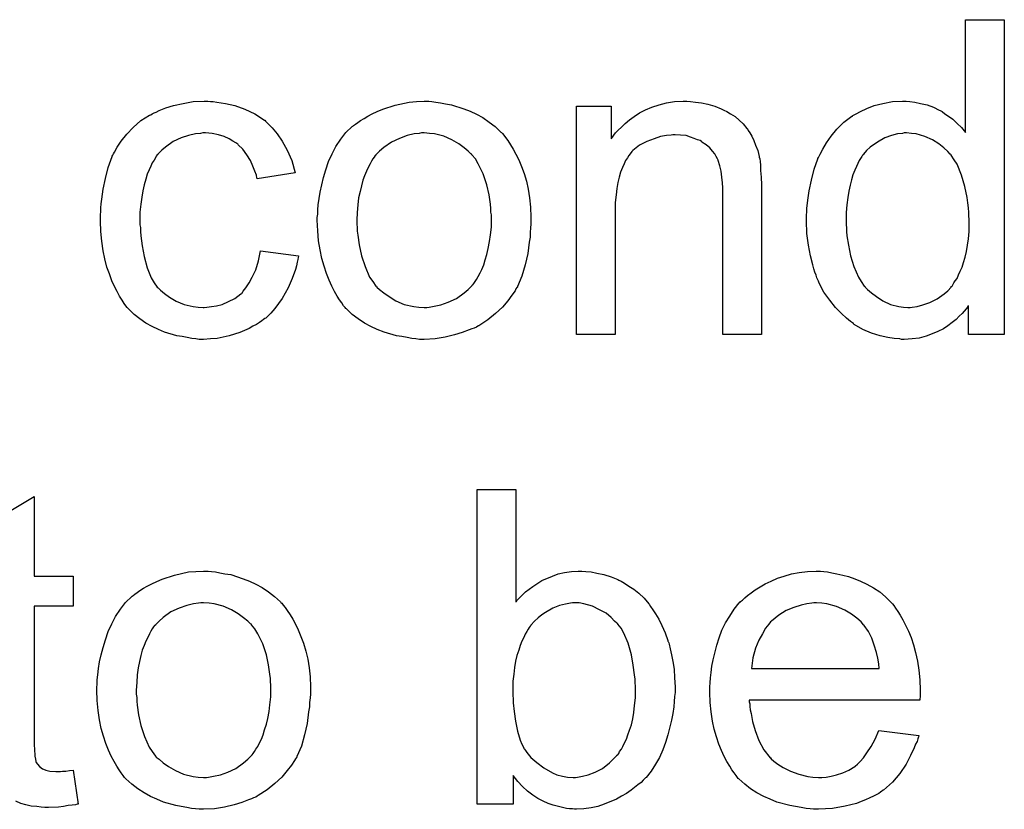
# Model space of a CAD drawing. Extents: x -2 to 8.5, y -2.9 to 5.2.
# Tile 97 of 207: x 4.72 to 4.97, y 0.195 to 0.395. Entities that reach past the tile are written whole.
import ezdxf

# ---------------------------------------------------------------- set-up
doc = ezdxf.new("R2010")
doc.units = 0
doc.layers.add('acc-ni-360-20-out-a_document', color=1, linetype='CONTINUOUS')

msp = doc.modelspace()

# ---------------------------------------------------------------- linework, layer by layer
at = {"layer": 'acc-ni-360-20-out-a_document', "color": 1}
for points in [[(4.970072, 0.315425), (4.960932, 0.315425), (4.960932, 0.322714), (4.960816, 0.322598), (4.960701, 0.322367), (4.960354, 0.321904), (4.959891, 0.321325), (4.959312, 0.320747), (4.958618, 0.320053), (4.957808, 0.319243), (4.956767, 0.318433), (4.955726, 0.317623), (4.954569, 0.316813), (4.95318, 0.316119), (4.951676, 0.31554), (4.950172, 0.314962), (4.948436, 0.314499), (4.946585, 0.314268), (4.944618, 0.314152), (4.943924, 0.314152), (4.943461, 0.314268), (4.942073, 0.314383), (4.940453, 0.314615), (4.938486, 0.315077), (4.936288, 0.315772), (4.93409, 0.316697), (4.931891, 0.31797), (4.931776, 0.31797), (4.93166, 0.318201), (4.930966, 0.318664), (4.929925, 0.31959), (4.928652, 0.320747), (4.927148, 0.322251), (4.925644, 0.324102), (4.92414, 0.326185), (4.922867, 0.328614), (4.922867, 0.32873), (4.922751, 0.328962), (4.922635, 0.329309), (4.922404, 0.329771), (4.922173, 0.330466), (4.921825, 0.331276), (4.921594, 0.332085), (4.921363, 0.333127), (4.920784, 0.335441), (4.920206, 0.338102), (4.919859, 0.34111), (4.919743, 0.34435), (4.919743, 0.344465), (4.919743, 0.344697), (4.919743, 0.345159), (4.919743, 0.345854), (4.919859, 0.346548), (4.919859, 0.347474), (4.92009, 0.349556), (4.920437, 0.351986), (4.921016, 0.354647), (4.92171, 0.357424), (4.922635, 0.360085), (4.922635, 0.3602), (4.922751, 0.360432), (4.922983, 0.360779), (4.923214, 0.361242), (4.923908, 0.362514), (4.924834, 0.364134), (4.925991, 0.36587), (4.927495, 0.367605), (4.92923, 0.369457), (4.931313, 0.370961), (4.931429, 0.370961), (4.931544, 0.371076), (4.931891, 0.371308), (4.932354, 0.371539), (4.933511, 0.372118), (4.935131, 0.372928), (4.936982, 0.373622), (4.939181, 0.3742), (4.94161, 0.374663), (4.944156, 0.374779), (4.945081, 0.374779), (4.946007, 0.374663), (4.947279, 0.374547), (4.948784, 0.3742), (4.950403, 0.373853), (4.952023, 0.373275), (4.953527, 0.372465), (4.953759, 0.372349), (4.954221, 0.372118), (4.954916, 0.371539), (4.955841, 0.370961), (4.956998, 0.370151), (4.95804, 0.369109), (4.959197, 0.368068), (4.960238, 0.366795), (4.960238, 0.395489), (4.970072, 0.395489), (4.970072, 0.315425)], [(4.76806, 0.374663), (4.768754, 0.374663), (4.76968, 0.374547), (4.771878, 0.3742), (4.774308, 0.373622), (4.776853, 0.372696), (4.779399, 0.371539), (4.781828, 0.369919), (4.781944, 0.369919), (4.78206, 0.369688), (4.782754, 0.368994), (4.783795, 0.367952), (4.785068, 0.366448), (4.786341, 0.364597), (4.787614, 0.362283), (4.78877, 0.359622), (4.78958, 0.356498), (4.779977, 0.354994), (4.779977, 0.35511), (4.779862, 0.355225), (4.779746, 0.35592), (4.779399, 0.356961), (4.77882, 0.358233), (4.778242, 0.359622), (4.777316, 0.361126), (4.776275, 0.362514), (4.775118, 0.363671), (4.775002, 0.363787), (4.774539, 0.364134), (4.77373, 0.364597), (4.772804, 0.365175), (4.771531, 0.365754), (4.770143, 0.366217), (4.768523, 0.366564), (4.766788, 0.36668), (4.766093, 0.36668), (4.765515, 0.366564), (4.764242, 0.366448), (4.762507, 0.365985), (4.760655, 0.365407), (4.758573, 0.364481), (4.756606, 0.363093), (4.75568, 0.362283), (4.754755, 0.361357), (4.754755, 0.361242), (4.754523, 0.361126), (4.754292, 0.360779), (4.75406, 0.360316), (4.753713, 0.359738), (4.753251, 0.359043), (4.752904, 0.358233), (4.752441, 0.357308), (4.751978, 0.356151), (4.751631, 0.354878), (4.751168, 0.35349), (4.750821, 0.351986), (4.75059, 0.350366), (4.750358, 0.348515), (4.750127, 0.346548), (4.750127, 0.344465), (4.750127, 0.344349), (4.750127, 0.344002), (4.750127, 0.343308), (4.750242, 0.342614), (4.750242, 0.341573), (4.750358, 0.340531), (4.750705, 0.337986), (4.751168, 0.335209), (4.751978, 0.332317), (4.753019, 0.329771), (4.753713, 0.328499), (4.754523, 0.327457), (4.754755, 0.327226), (4.755333, 0.326647), (4.756374, 0.325837), (4.757647, 0.324912), (4.759383, 0.323871), (4.76135, 0.323061), (4.763664, 0.322482), (4.764936, 0.322366), (4.766209, 0.322251), (4.76644, 0.322251), (4.767135, 0.322366), (4.768292, 0.322482), (4.769564, 0.322714), (4.771068, 0.323061), (4.772688, 0.323755), (4.774308, 0.324565), (4.775812, 0.325722), (4.776043, 0.325837), (4.776391, 0.326416), (4.777085, 0.327226), (4.777895, 0.328499), (4.778705, 0.330003), (4.77963, 0.331854), (4.780324, 0.334168), (4.780787, 0.336713), (4.790506, 0.335441), (4.790506, 0.335325), (4.79039, 0.334978), (4.790275, 0.334515), (4.790159, 0.333821), (4.789927, 0.332895), (4.789696, 0.33197), (4.788886, 0.329656), (4.787845, 0.327226), (4.786341, 0.324565), (4.78449, 0.322019), (4.783448, 0.320862), (4.782291, 0.319705), (4.782176, 0.31959), (4.781944, 0.319474), (4.781597, 0.319243), (4.781134, 0.318896), (4.780556, 0.318433), (4.779746, 0.31797), (4.77882, 0.317507), (4.777895, 0.316929), (4.775581, 0.315887), (4.772804, 0.315077), (4.769796, 0.314383), (4.76806, 0.314267), (4.766325, 0.314152), (4.765168, 0.314152), (4.764358, 0.314267), (4.763316, 0.314383), (4.762159, 0.314615), (4.760887, 0.314846), (4.759498, 0.315077), (4.756374, 0.316003), (4.75487, 0.316697), (4.753251, 0.317391), (4.751631, 0.318317), (4.750127, 0.319358), (4.748623, 0.320515), (4.747234, 0.321904), (4.747118, 0.322019), (4.746887, 0.322251), (4.74654, 0.322714), (4.746077, 0.323292), (4.745614, 0.324102), (4.74492, 0.325143), (4.744342, 0.3263), (4.743648, 0.327573), (4.742953, 0.329077), (4.742375, 0.330813), (4.741681, 0.332548), (4.741218, 0.334631), (4.740755, 0.336713), (4.740408, 0.339143), (4.740176, 0.341573), (4.740061, 0.344234), (4.740061, 0.344349), (4.740061, 0.344697), (4.740061, 0.345159), (4.740061, 0.345854), (4.740176, 0.346663), (4.740176, 0.347589), (4.740292, 0.34863), (4.740408, 0.349787), (4.740755, 0.352333), (4.741333, 0.35511), (4.742028, 0.357886), (4.743069, 0.360663), (4.743069, 0.360779), (4.743185, 0.36101), (4.743416, 0.361357), (4.743648, 0.36182), (4.744342, 0.363093), (4.745383, 0.364597), (4.746771, 0.366332), (4.748391, 0.368068), (4.750358, 0.369803), (4.752556, 0.371192), (4.752672, 0.371192), (4.752904, 0.371308), (4.753251, 0.371539), (4.753713, 0.37177), (4.754292, 0.372002), (4.754986, 0.372349), (4.756722, 0.373043), (4.758689, 0.373622), (4.761118, 0.3742), (4.763664, 0.374663), (4.76644, 0.374779), (4.767366, 0.374779), (4.76806, 0.374663)], [(4.824406, 0.374663), (4.825447, 0.374547), (4.826604, 0.374316), (4.827877, 0.374084), (4.829381, 0.373853), (4.832505, 0.372812), (4.834125, 0.372233), (4.835745, 0.371423), (4.837364, 0.370613), (4.838984, 0.369456), (4.840488, 0.368299), (4.841993, 0.366911), (4.842108, 0.366795), (4.84234, 0.366564), (4.842687, 0.366101), (4.84315, 0.365523), (4.843728, 0.364713), (4.844422, 0.363671), (4.845116, 0.362514), (4.845811, 0.361242), (4.846505, 0.359853), (4.847199, 0.358118), (4.847893, 0.356382), (4.848472, 0.354415), (4.848935, 0.352333), (4.849282, 0.350135), (4.849513, 0.34782), (4.849629, 0.345275), (4.849629, 0.345159), (4.849629, 0.344812), (4.849629, 0.344234), (4.849629, 0.343424), (4.849513, 0.342498), (4.849397, 0.341341), (4.849397, 0.340184), (4.849166, 0.338912), (4.848819, 0.336019), (4.848125, 0.333127), (4.847315, 0.330234), (4.846158, 0.327573), (4.846158, 0.327457), (4.846042, 0.327342), (4.845811, 0.326995), (4.845579, 0.326532), (4.844769, 0.325375), (4.843728, 0.323986), (4.84234, 0.322366), (4.840604, 0.320747), (4.838637, 0.319127), (4.836323, 0.317623), (4.836208, 0.317623), (4.836092, 0.317507), (4.835745, 0.317276), (4.835166, 0.317044), (4.834588, 0.316813), (4.833894, 0.316582), (4.832158, 0.315887), (4.830191, 0.315309), (4.827761, 0.31473), (4.825216, 0.314267), (4.822439, 0.314152), (4.821282, 0.314152), (4.820357, 0.314267), (4.819315, 0.314383), (4.818158, 0.314615), (4.81677, 0.314846), (4.815382, 0.315077), (4.812258, 0.316003), (4.810522, 0.316697), (4.808902, 0.317391), (4.807283, 0.318317), (4.805663, 0.319358), (4.804159, 0.320515), (4.802654, 0.321904), (4.802539, 0.322019), (4.802307, 0.322251), (4.80196, 0.322714), (4.801498, 0.323408), (4.800919, 0.324218), (4.800341, 0.325143), (4.799646, 0.3263), (4.798952, 0.327689), (4.798258, 0.329193), (4.797564, 0.330928), (4.796985, 0.332779), (4.796407, 0.334746), (4.795944, 0.336945), (4.795597, 0.339259), (4.795365, 0.341804), (4.79525, 0.344465), (4.79525, 0.344697), (4.79525, 0.345159), (4.795365, 0.345969), (4.795365, 0.347126), (4.795481, 0.348399), (4.795712, 0.350019), (4.795944, 0.351639), (4.796407, 0.35349), (4.796869, 0.355341), (4.797448, 0.357308), (4.798142, 0.35939), (4.799068, 0.361357), (4.799993, 0.363209), (4.801266, 0.36506), (4.802539, 0.366795), (4.804159, 0.368299), (4.804274, 0.368415), (4.804506, 0.368531), (4.804968, 0.368878), (4.805547, 0.369341), (4.806241, 0.369803), (4.807167, 0.370382), (4.808092, 0.370961), (4.809249, 0.371539), (4.810522, 0.372118), (4.81191, 0.372696), (4.815034, 0.373737), (4.818621, 0.374547), (4.820472, 0.374663), (4.822439, 0.374779), (4.823596, 0.374779), (4.824406, 0.374663)], [(4.890239, 0.374663), (4.891512, 0.374547), (4.893016, 0.374316), (4.894636, 0.373969), (4.896372, 0.373506), (4.897991, 0.372812), (4.898223, 0.372696), (4.898685, 0.372465), (4.899495, 0.372118), (4.900421, 0.371539), (4.901578, 0.370845), (4.902619, 0.369919), (4.903661, 0.368994), (4.904586, 0.367837), (4.904702, 0.367721), (4.904933, 0.367258), (4.90528, 0.36668), (4.905859, 0.36587), (4.906322, 0.364713), (4.906784, 0.363556), (4.907363, 0.362167), (4.90771, 0.360663), (4.90771, 0.360548), (4.907826, 0.360085), (4.907941, 0.35939), (4.908057, 0.358465), (4.908057, 0.357077), (4.908173, 0.355457), (4.908289, 0.35349), (4.908289, 0.35106), (4.908289, 0.315425), (4.898454, 0.315425), (4.898454, 0.350597), (4.898454, 0.350713), (4.898454, 0.350829), (4.898454, 0.351639), (4.898454, 0.35268), (4.898338, 0.353953), (4.898223, 0.355457), (4.897991, 0.356961), (4.897644, 0.358349), (4.897297, 0.359622), (4.897297, 0.359738), (4.897066, 0.360085), (4.896719, 0.360663), (4.896372, 0.361357), (4.895793, 0.362052), (4.895099, 0.362861), (4.894173, 0.363671), (4.893132, 0.364366), (4.893016, 0.364481), (4.892669, 0.364713), (4.891975, 0.364944), (4.891165, 0.365291), (4.890239, 0.365638), (4.889082, 0.365985), (4.887694, 0.366101), (4.886306, 0.366217), (4.885727, 0.366217), (4.885264, 0.366101), (4.884107, 0.365985), (4.882603, 0.365754), (4.880983, 0.365175), (4.879132, 0.364481), (4.877281, 0.363556), (4.875546, 0.362167), (4.875314, 0.361936), (4.874851, 0.361357), (4.874504, 0.360895), (4.874157, 0.360316), (4.873694, 0.359622), (4.873347, 0.358812), (4.872884, 0.357886), (4.872422, 0.356729), (4.872074, 0.355457), (4.871727, 0.354068), (4.871496, 0.352564), (4.871265, 0.350944), (4.871033, 0.348978), (4.871033, 0.347011), (4.871033, 0.315425), (4.861199, 0.315425), (4.861199, 0.373506), (4.869992, 0.373506), (4.869992, 0.365175), (4.870108, 0.365291), (4.870339, 0.365638), (4.870686, 0.366101), (4.871149, 0.36668), (4.871843, 0.367374), (4.872653, 0.368184), (4.873579, 0.369109), (4.874736, 0.370035), (4.875893, 0.370845), (4.877281, 0.37177), (4.878785, 0.37258), (4.880405, 0.373274), (4.882256, 0.373853), (4.884107, 0.374316), (4.88619, 0.374663), (4.888388, 0.374779), (4.889314, 0.374779), (4.890239, 0.374663)], [(4.822439, 0.36668), (4.821745, 0.36668), (4.821167, 0.366564), (4.819894, 0.366448), (4.818158, 0.365985), (4.816191, 0.365291), (4.814109, 0.364366), (4.812142, 0.362977), (4.811101, 0.362052), (4.810175, 0.361126), (4.810175, 0.36101), (4.809944, 0.360895), (4.809712, 0.360548), (4.809365, 0.360085), (4.809018, 0.359506), (4.808671, 0.358812), (4.808208, 0.357886), (4.807745, 0.356961), (4.807283, 0.355804), (4.80682, 0.354647), (4.806473, 0.353258), (4.806126, 0.351754), (4.805778, 0.350135), (4.805547, 0.348399), (4.805431, 0.346432), (4.805316, 0.344465), (4.805316, 0.344349), (4.805316, 0.344002), (4.805316, 0.343424), (4.805431, 0.342614), (4.805431, 0.341688), (4.805547, 0.340647), (4.805894, 0.338217), (4.806473, 0.335441), (4.807398, 0.332664), (4.808555, 0.330003), (4.809365, 0.328846), (4.810175, 0.327689), (4.810291, 0.327689), (4.810406, 0.327457), (4.811101, 0.326879), (4.812142, 0.325953), (4.81353, 0.325028), (4.815266, 0.323986), (4.817348, 0.323061), (4.819778, 0.322482), (4.821051, 0.322366), (4.822439, 0.322251), (4.823133, 0.322251), (4.823712, 0.322366), (4.824985, 0.322598), (4.82672, 0.322945), (4.828571, 0.323639), (4.830654, 0.324565), (4.832621, 0.325953), (4.833662, 0.326879), (4.834588, 0.327804), (4.834703, 0.32792), (4.834819, 0.328036), (4.835051, 0.328383), (4.835398, 0.328846), (4.835745, 0.329424), (4.836208, 0.330118), (4.83667, 0.331044), (4.837133, 0.33197), (4.837596, 0.333127), (4.837943, 0.334399), (4.838406, 0.335788), (4.838753, 0.337292), (4.8391, 0.339027), (4.839331, 0.340763), (4.839563, 0.34273), (4.839563, 0.344812), (4.839563, 0.344928), (4.839563, 0.345275), (4.839563, 0.345854), (4.839447, 0.346548), (4.839447, 0.347473), (4.839331, 0.348515), (4.838984, 0.350944), (4.838406, 0.35349), (4.83748, 0.356267), (4.836208, 0.358812), (4.835513, 0.360085), (4.834588, 0.361126), (4.834588, 0.361242), (4.834356, 0.361357), (4.833662, 0.362052), (4.832621, 0.362861), (4.831232, 0.363903), (4.829497, 0.364944), (4.827414, 0.36587), (4.8251, 0.366448), (4.823828, 0.366564), (4.822439, 0.36668)], [(4.945197, 0.36668), (4.944618, 0.36668), (4.944156, 0.366564), (4.942883, 0.366448), (4.941379, 0.365986), (4.939643, 0.365407), (4.937792, 0.364366), (4.935941, 0.363093), (4.935015, 0.362167), (4.934205, 0.361242), (4.934205, 0.361126), (4.933974, 0.36101), (4.933858, 0.360663), (4.933511, 0.3602), (4.933164, 0.359622), (4.932817, 0.358928), (4.93247, 0.358118), (4.932007, 0.357192), (4.931544, 0.356035), (4.931197, 0.354763), (4.93085, 0.353374), (4.930503, 0.35187), (4.930272, 0.35025), (4.93004, 0.348399), (4.929809, 0.346432), (4.929809, 0.34435), (4.929809, 0.344234), (4.929809, 0.343887), (4.929809, 0.343308), (4.929925, 0.342498), (4.929925, 0.341573), (4.93004, 0.340531), (4.930387, 0.338102), (4.930966, 0.335441), (4.931776, 0.332664), (4.932933, 0.330003), (4.933627, 0.328846), (4.934437, 0.327689), (4.934552, 0.327689), (4.934668, 0.327457), (4.935247, 0.326879), (4.936288, 0.325953), (4.937561, 0.325028), (4.939181, 0.323986), (4.941147, 0.323061), (4.94323, 0.322482), (4.944387, 0.322367), (4.945544, 0.322251), (4.946123, 0.322251), (4.946585, 0.322367), (4.947858, 0.322482), (4.949362, 0.322945), (4.951098, 0.323524), (4.952949, 0.324449), (4.9548, 0.325722), (4.955726, 0.326532), (4.956535, 0.327457), (4.956535, 0.327573), (4.956767, 0.327689), (4.956998, 0.328036), (4.95723, 0.328499), (4.957577, 0.329077), (4.95804, 0.329656), (4.958387, 0.330581), (4.95885, 0.331507), (4.959312, 0.332548), (4.959659, 0.333705), (4.960122, 0.335094), (4.960469, 0.336482), (4.960701, 0.338102), (4.960932, 0.339722), (4.961163, 0.341573), (4.961163, 0.34354), (4.961163, 0.343655), (4.961163, 0.344118), (4.961163, 0.344697), (4.961048, 0.345507), (4.961048, 0.346432), (4.960932, 0.347589), (4.960816, 0.348862), (4.960585, 0.35025), (4.960007, 0.353027), (4.959197, 0.35592), (4.95804, 0.358696), (4.957345, 0.359853), (4.956535, 0.36101), (4.956535, 0.361126), (4.956304, 0.361242), (4.955726, 0.361936), (4.954684, 0.362862), (4.953412, 0.363903), (4.951792, 0.364944), (4.949825, 0.365754), (4.947627, 0.366448), (4.94647, 0.366564), (4.945197, 0.36668)], [(4.845811, 0.247347), (4.845926, 0.247462), (4.846042, 0.247694), (4.846389, 0.248041), (4.846968, 0.248619), (4.847546, 0.249198), (4.84824, 0.249892), (4.849166, 0.250586), (4.850092, 0.25128), (4.852405, 0.252785), (4.855067, 0.253941), (4.856571, 0.25452), (4.85819, 0.254867), (4.859926, 0.255099), (4.861662, 0.255214), (4.862587, 0.255214), (4.863628, 0.255099), (4.864901, 0.254983), (4.866405, 0.254636), (4.868141, 0.254289), (4.869992, 0.25371), (4.871727, 0.253016), (4.871959, 0.2529), (4.872537, 0.252669), (4.873463, 0.25209), (4.874504, 0.251396), (4.875777, 0.250586), (4.87705, 0.249545), (4.878438, 0.248272), (4.879595, 0.246884), (4.879711, 0.246768), (4.880058, 0.24619), (4.880636, 0.24538), (4.881331, 0.244338), (4.88214, 0.24295), (4.88295, 0.24133), (4.88376, 0.239479), (4.884454, 0.237512), (4.884454, 0.237396), (4.88457, 0.237281), (4.884686, 0.236934), (4.884801, 0.236587), (4.885033, 0.235429), (4.88538, 0.233925), (4.885727, 0.23219), (4.886074, 0.230223), (4.88619, 0.228025), (4.886306, 0.225711), (4.886306, 0.225595), (4.886306, 0.225017), (4.886306, 0.224322), (4.88619, 0.223281), (4.886074, 0.222008), (4.885958, 0.22062), (4.885727, 0.219), (4.88538, 0.217265), (4.884454, 0.213562), (4.883876, 0.211595), (4.883182, 0.209744), (4.882372, 0.207777), (4.881331, 0.206042), (4.880173, 0.204306), (4.878901, 0.202686), (4.878785, 0.202571), (4.878554, 0.202339), (4.878207, 0.201992), (4.877628, 0.201414), (4.876818, 0.200835), (4.876008, 0.200141), (4.875083, 0.199447), (4.873926, 0.198637), (4.872653, 0.197943), (4.87138, 0.197133), (4.868256, 0.19586), (4.866637, 0.195282), (4.864901, 0.194935), (4.86305, 0.194703), (4.861199, 0.194587), (4.860736, 0.194587), (4.860157, 0.194703), (4.859463, 0.194703), (4.858653, 0.194819), (4.857612, 0.19505), (4.855298, 0.195629), (4.854025, 0.196091), (4.852753, 0.19667), (4.851364, 0.197364), (4.850092, 0.198174), (4.848703, 0.199215), (4.84743, 0.200372), (4.846273, 0.201645), (4.845116, 0.203149), (4.845116, 0.19586), (4.835976, 0.19586), (4.835976, 0.275925), (4.845811, 0.275925), (4.845811, 0.247347)], [(4.713334, 0.268288), (4.723169, 0.274189), (4.723169, 0.253941)], [(4.723169, 0.253941), (4.733119, 0.253941), (4.733119, 0.246305), (4.723169, 0.246305), (4.723169, 0.212174), (4.723169, 0.211942), (4.723169, 0.21148), (4.723169, 0.210785), (4.723284, 0.209976), (4.7234, 0.208124), (4.723516, 0.207314), (4.723631, 0.206736), (4.723747, 0.206505), (4.724094, 0.206042), (4.724557, 0.205463), (4.725367, 0.204885), (4.725598, 0.204769), (4.726177, 0.204538), (4.727218, 0.204306), (4.728722, 0.20419), (4.729879, 0.20419), (4.730458, 0.204306), (4.731268, 0.204306), (4.732193, 0.204422), (4.733119, 0.204538), (4.734391, 0.19586), (4.73416, 0.19586), (4.733697, 0.195744), (4.732887, 0.195629), (4.731846, 0.195513), (4.730689, 0.195282), (4.729416, 0.195166), (4.726871, 0.19505), (4.725945, 0.19505), (4.72502, 0.195166), (4.723863, 0.195282), (4.722474, 0.195397), (4.721086, 0.195744), (4.719813, 0.196091), (4.718541, 0.19667)], [(4.768292, 0.255099), (4.769333, 0.254983), (4.77049, 0.254751), (4.771763, 0.25452), (4.773267, 0.254289), (4.776391, 0.253247), (4.77801, 0.252669), (4.77963, 0.251859), (4.78125, 0.251049), (4.78287, 0.249892), (4.784374, 0.248735), (4.785878, 0.247347), (4.785994, 0.247231), (4.786225, 0.247), (4.786572, 0.246537), (4.787035, 0.245958), (4.787614, 0.245148), (4.788308, 0.244107), (4.789002, 0.24295), (4.789696, 0.241677), (4.79039, 0.240289), (4.791084, 0.238553), (4.791779, 0.236818), (4.792357, 0.234851), (4.79282, 0.232768), (4.793167, 0.23057), (4.793399, 0.228256), (4.793514, 0.225711), (4.793514, 0.225595), (4.793514, 0.225248), (4.793514, 0.224669), (4.793514, 0.223859), (4.793399, 0.222934), (4.793283, 0.221777), (4.793283, 0.22062), (4.793051, 0.219347), (4.792704, 0.216455), (4.79201, 0.213562), (4.7912, 0.21067), (4.790043, 0.208009), (4.790043, 0.207893), (4.789927, 0.207777), (4.789696, 0.20743), (4.789465, 0.206967), (4.788655, 0.20581), (4.787614, 0.204422), (4.786225, 0.202802), (4.78449, 0.201182), (4.782523, 0.199562), (4.780209, 0.198058), (4.780093, 0.198058), (4.779977, 0.197943), (4.77963, 0.197711), (4.779052, 0.19748), (4.778473, 0.197249), (4.777779, 0.197017), (4.776043, 0.196323), (4.774077, 0.195744), (4.771647, 0.195166), (4.769101, 0.194703), (4.766325, 0.194587), (4.765168, 0.194587), (4.764242, 0.194703), (4.763201, 0.194819), (4.762044, 0.19505), (4.760655, 0.195282), (4.759267, 0.195513), (4.756143, 0.196439), (4.754408, 0.197133), (4.752788, 0.197827), (4.751168, 0.198753), (4.749548, 0.199794), (4.748044, 0.200951), (4.74654, 0.202339), (4.746424, 0.202455), (4.746193, 0.202686), (4.745846, 0.203149), (4.745383, 0.203843), (4.744805, 0.204653), (4.744226, 0.205579), (4.743532, 0.206736), (4.742838, 0.208124), (4.742143, 0.209628), (4.741449, 0.211364), (4.740871, 0.213215), (4.740292, 0.215182), (4.739829, 0.21738), (4.739482, 0.219694), (4.739251, 0.22224), (4.739135, 0.224901), (4.739135, 0.225132), (4.739135, 0.225595), (4.739251, 0.226405), (4.739251, 0.227562), (4.739367, 0.228835), (4.739598, 0.230454), (4.739829, 0.232074), (4.740292, 0.233925), (4.740755, 0.235777), (4.741333, 0.237744), (4.742028, 0.239826), (4.742953, 0.241793), (4.743879, 0.243644), (4.745152, 0.245495), (4.746424, 0.247231), (4.748044, 0.248735), (4.74816, 0.248851), (4.748391, 0.248966), (4.748854, 0.249314), (4.749432, 0.249776), (4.750127, 0.250239), (4.751052, 0.250818), (4.751978, 0.251396), (4.753135, 0.251975), (4.754408, 0.252553), (4.755796, 0.253132), (4.75892, 0.254173), (4.762507, 0.254983), (4.764358, 0.255099), (4.766325, 0.255214), (4.767482, 0.255214), (4.768292, 0.255099)], [(4.92414, 0.255099), (4.925065, 0.254983), (4.926222, 0.254751), (4.927495, 0.25452), (4.928999, 0.254173), (4.930387, 0.253826), (4.932007, 0.253247), (4.933511, 0.252669), (4.935131, 0.251859), (4.936751, 0.250933), (4.938371, 0.249892), (4.939875, 0.248619), (4.941263, 0.247231), (4.941379, 0.247115), (4.94161, 0.246884), (4.941957, 0.246421), (4.94242, 0.245727), (4.942999, 0.244917), (4.943577, 0.243991), (4.944271, 0.242834), (4.944966, 0.241446), (4.94566, 0.239942), (4.946354, 0.238322), (4.946932, 0.236471), (4.947511, 0.234504), (4.947974, 0.232306), (4.948321, 0.229992), (4.948552, 0.227562), (4.948668, 0.224901), (4.948668, 0.224785), (4.948668, 0.224322), (4.948668, 0.223512), (4.948552, 0.222356), (4.905165, 0.222355), (4.905165, 0.22224), (4.905165, 0.221893), (4.90528, 0.22143), (4.90528, 0.220736), (4.905396, 0.219926), (4.905627, 0.219), (4.905975, 0.216917), (4.906669, 0.214603), (4.907594, 0.212058), (4.908867, 0.209744), (4.910487, 0.207662), (4.910603, 0.207662), (4.910718, 0.20743), (4.911413, 0.206852), (4.912454, 0.206042), (4.913842, 0.205232), (4.915693, 0.204306), (4.917776, 0.203496), (4.92009, 0.202918), (4.921363, 0.202802), (4.922751, 0.202686), (4.923677, 0.202686), (4.924718, 0.202802), (4.925991, 0.203034), (4.927379, 0.203381), (4.928999, 0.203844), (4.930503, 0.204538), (4.932007, 0.205463), (4.932123, 0.205579), (4.932701, 0.206042), (4.933395, 0.206736), (4.934205, 0.207662), (4.935131, 0.208934), (4.936172, 0.210554), (4.937214, 0.212405), (4.938139, 0.214604), (4.948321, 0.213331), (4.948321, 0.213215), (4.948205, 0.212984), (4.948089, 0.212521), (4.947858, 0.211827), (4.947511, 0.211133), (4.947164, 0.210207), (4.946238, 0.20824), (4.945081, 0.206042), (4.943461, 0.203728), (4.94161, 0.20153), (4.939296, 0.199447), (4.939181, 0.199447), (4.938949, 0.199215), (4.938602, 0.198984), (4.938139, 0.198637), (4.937445, 0.19829), (4.936751, 0.197943), (4.935825, 0.19748), (4.934784, 0.197017), (4.933627, 0.196554), (4.93247, 0.196092), (4.929577, 0.195397), (4.926338, 0.194819), (4.922751, 0.194588), (4.921478, 0.194588), (4.920668, 0.194703), (4.919627, 0.194819), (4.918355, 0.19505), (4.916966, 0.195282), (4.915462, 0.195513), (4.912222, 0.196439), (4.910487, 0.197133), (4.908867, 0.197827), (4.907132, 0.198753), (4.905512, 0.199794), (4.904008, 0.200951), (4.902504, 0.202339), (4.902388, 0.202455), (4.902157, 0.202686), (4.901809, 0.203149), (4.901347, 0.203843), (4.900768, 0.204653), (4.90019, 0.205579), (4.899495, 0.206736), (4.898801, 0.208009), (4.898107, 0.209513), (4.897413, 0.211132), (4.896834, 0.212984), (4.896256, 0.214951), (4.895793, 0.217033), (4.895446, 0.219347), (4.895215, 0.221777), (4.895099, 0.224322), (4.895099, 0.224438), (4.895099, 0.225017), (4.895099, 0.225711), (4.895215, 0.226752), (4.89533, 0.228025), (4.895446, 0.229413), (4.895677, 0.231033), (4.896024, 0.232653), (4.89695, 0.236355), (4.897529, 0.238206), (4.898223, 0.240173), (4.899148, 0.242024), (4.90019, 0.24376), (4.901347, 0.245495), (4.902619, 0.247115), (4.902735, 0.247231), (4.902966, 0.247462), (4.903429, 0.247809), (4.904008, 0.248388), (4.904702, 0.248966), (4.905627, 0.249661), (4.906669, 0.25047), (4.907941, 0.251165), (4.909214, 0.251975), (4.910718, 0.252669), (4.912338, 0.253363), (4.914074, 0.253942), (4.915925, 0.25452), (4.917892, 0.254867), (4.919974, 0.255099), (4.922173, 0.255214), (4.92333, 0.255214), (4.92414, 0.255099)], [(4.766325, 0.247115), (4.765631, 0.247115), (4.765052, 0.247), (4.763779, 0.246884), (4.762044, 0.246421), (4.760077, 0.245727), (4.757994, 0.244801), (4.756027, 0.243413), (4.754986, 0.242487), (4.75406, 0.241562), (4.75406, 0.241446), (4.753829, 0.24133), (4.753598, 0.240983), (4.753251, 0.24052), (4.752904, 0.239942), (4.752556, 0.239248), (4.752094, 0.238322), (4.751631, 0.237396), (4.751168, 0.236239), (4.750705, 0.235082), (4.750358, 0.233694), (4.750011, 0.23219), (4.749664, 0.23057), (4.749432, 0.228835), (4.749317, 0.226868), (4.749201, 0.224901), (4.749201, 0.224785), (4.749201, 0.224438), (4.749201, 0.223859), (4.749317, 0.22305), (4.749317, 0.222124), (4.749432, 0.221083), (4.74978, 0.218653), (4.750358, 0.215876), (4.751284, 0.213099), (4.752441, 0.210438), (4.753251, 0.209281), (4.75406, 0.208124), (4.754176, 0.208124), (4.754292, 0.207893), (4.754986, 0.207314), (4.756027, 0.206389), (4.757416, 0.205463), (4.759151, 0.204422), (4.761234, 0.203496), (4.763664, 0.202918), (4.764936, 0.202802), (4.766325, 0.202686), (4.767019, 0.202686), (4.767597, 0.202802), (4.76887, 0.203034), (4.770606, 0.203381), (4.772457, 0.204075), (4.774539, 0.205), (4.776506, 0.206389), (4.777548, 0.207314), (4.778473, 0.20824), (4.778589, 0.208356), (4.778705, 0.208471), (4.778936, 0.208819), (4.779283, 0.209281), (4.77963, 0.20986), (4.780093, 0.210554), (4.780556, 0.21148), (4.781019, 0.212405), (4.781481, 0.213562), (4.781828, 0.214835), (4.782291, 0.216223), (4.782638, 0.217727), (4.782985, 0.219463), (4.783217, 0.221198), (4.783448, 0.223165), (4.783448, 0.225248), (4.783448, 0.225364), (4.783448, 0.225711), (4.783448, 0.226289), (4.783333, 0.226983), (4.783333, 0.227909), (4.783217, 0.22895), (4.78287, 0.23138), (4.782291, 0.233925), (4.781366, 0.236702), (4.780093, 0.239248), (4.779399, 0.24052), (4.778473, 0.241562), (4.778473, 0.241677), (4.778242, 0.241793), (4.777548, 0.242487), (4.776506, 0.243297), (4.775118, 0.244338), (4.773382, 0.24538), (4.7713, 0.246305), (4.768986, 0.246884), (4.767713, 0.247), (4.766325, 0.247115)], [(4.861893, 0.247115), (4.860157, 0.247115), (4.859695, 0.247), (4.858422, 0.246768), (4.856918, 0.246421), (4.855182, 0.245727), (4.853331, 0.244685), (4.852405, 0.244107), (4.85148, 0.243297), (4.850554, 0.242487), (4.849629, 0.241446), (4.849629, 0.24133), (4.849397, 0.241214), (4.849166, 0.240867), (4.848935, 0.240405), (4.848587, 0.239826), (4.848125, 0.239132), (4.847778, 0.238322), (4.847315, 0.237396), (4.846852, 0.236239), (4.846505, 0.235082), (4.846042, 0.233694), (4.845695, 0.232306), (4.845463, 0.230686), (4.845232, 0.22895), (4.845001, 0.227215), (4.845001, 0.225248), (4.845001, 0.225132), (4.845001, 0.224785), (4.845001, 0.224207), (4.845001, 0.223512), (4.845116, 0.222702), (4.845116, 0.221661), (4.845348, 0.219463), (4.845695, 0.217033), (4.846158, 0.214488), (4.846852, 0.212174), (4.847315, 0.211132), (4.847778, 0.210207), (4.847778, 0.210091), (4.848009, 0.20986), (4.84824, 0.209513), (4.848587, 0.20905), (4.849629, 0.207777), (4.851133, 0.206505), (4.852868, 0.205116), (4.855067, 0.203843), (4.856224, 0.203381), (4.857612, 0.203034), (4.858885, 0.202802), (4.860389, 0.202686), (4.860967, 0.202686), (4.86143, 0.202802), (4.862703, 0.203034), (4.864207, 0.203381), (4.865942, 0.204075), (4.867794, 0.205), (4.869645, 0.206389), (4.87057, 0.207314), (4.871496, 0.20824), (4.871496, 0.208356), (4.871727, 0.208471), (4.871959, 0.208819), (4.87219, 0.209281), (4.872653, 0.20986), (4.873, 0.210554), (4.873463, 0.21148), (4.873926, 0.212405), (4.874273, 0.213562), (4.874736, 0.214719), (4.875198, 0.216108), (4.875546, 0.217612), (4.875777, 0.219232), (4.876008, 0.220967), (4.87624, 0.222934), (4.87624, 0.224901), (4.87624, 0.225017), (4.87624, 0.225364), (4.87624, 0.225942), (4.876124, 0.226752), (4.876124, 0.227678), (4.876008, 0.228835), (4.875661, 0.231264), (4.875198, 0.233925), (4.874389, 0.236818), (4.873231, 0.239363), (4.872537, 0.240636), (4.871727, 0.241677), (4.871727, 0.241793), (4.871496, 0.241909), (4.870917, 0.242487), (4.869992, 0.243413), (4.868719, 0.244454), (4.867099, 0.24538), (4.865248, 0.246305), (4.86305, 0.246884), (4.861893, 0.247115)], [(4.922288, 0.247115), (4.921594, 0.247115), (4.921131, 0.247), (4.919859, 0.246884), (4.918355, 0.246537), (4.916503, 0.245958), (4.914536, 0.245148), (4.912685, 0.243991), (4.910834, 0.242487), (4.910603, 0.242256), (4.91014, 0.241677), (4.90933, 0.240636), (4.90852, 0.239248), (4.907594, 0.237628), (4.906784, 0.235545), (4.90609, 0.233115), (4.905743, 0.230454), (4.938255, 0.230454), (4.938255, 0.23057), (4.938255, 0.230802), (4.938139, 0.231149), (4.938139, 0.231612), (4.937908, 0.233), (4.937561, 0.234504), (4.936982, 0.236355), (4.936404, 0.238091), (4.935478, 0.239826), (4.934437, 0.24133), (4.934437, 0.241446), (4.934205, 0.241562), (4.933627, 0.242256), (4.932586, 0.243181), (4.931197, 0.244223), (4.929462, 0.245264), (4.927379, 0.24619), (4.924949, 0.246884), (4.923677, 0.247), (4.922288, 0.247115)]]:
    msp.add_lwpolyline(points, dxfattribs=at)

doc.saveas('drawing.dxf')
